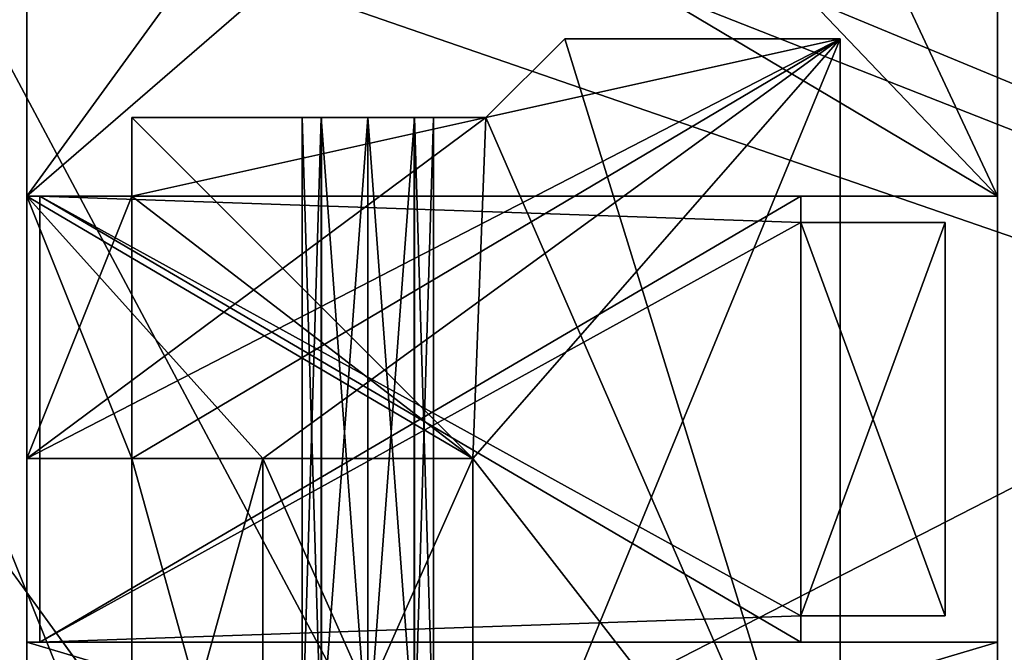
# Model space of a CAD drawing. Header units: millimetres. Extents: x -78 to 78, y -78 to 78.
# Tile 232 of 256: x 39.17 to 42.92, y -16.54 to -14.13. Entities that reach past the tile are written whole.
import ezdxf

# ---------------------------------------------------------------- set-up
doc = ezdxf.new("R2010")
doc.units = ezdxf.units.MM
doc.header["$LTSCALE"] = 41.718519
for name, color, linetype in [('10', 7, 'CONTINUOUS'), ('1111', 7, 'CONTINUOUS'), ('1137', 7, 'CONTINUOUS'), ('1745', 7, 'CONTINUOUS'), ('328', 7, 'CONTINUOUS'), ('344', 7, 'CONTINUOUS'), ('5045', 7, 'CONTINUOUS'), ('5047', 7, 'CONTINUOUS'), ('5051', 7, 'CONTINUOUS'), ('5363', 7, 'CONTINUOUS'), ('5364', 7, 'CONTINUOUS'), ('5365', 7, 'CONTINUOUS'), ('5367', 7, 'CONTINUOUS'), ('5368', 7, 'CONTINUOUS'), ('5369', 7, 'CONTINUOUS'), ('5370', 7, 'CONTINUOUS'), ('5371', 7, 'CONTINUOUS'), ('5372', 7, 'CONTINUOUS'), ('5373', 7, 'CONTINUOUS'), ('5375', 7, 'CONTINUOUS'), ('5376', 7, 'CONTINUOUS'), ('5377', 7, 'CONTINUOUS'), ('5378', 7, 'CONTINUOUS'), ('5379', 7, 'CONTINUOUS'), ('5380', 7, 'CONTINUOUS'), ('5381', 7, 'CONTINUOUS'), ('5383', 7, 'CONTINUOUS'), ('5384', 7, 'CONTINUOUS'), ('5385', 7, 'CONTINUOUS'), ('5386', 7, 'CONTINUOUS'), ('5388', 7, 'CONTINUOUS'), ('5390', 7, 'CONTINUOUS'), ('5391', 7, 'CONTINUOUS'), ('5392', 7, 'CONTINUOUS'), ('5393', 7, 'CONTINUOUS'), ('5394', 7, 'CONTINUOUS'), ('5395', 7, 'CONTINUOUS'), ('5396', 7, 'CONTINUOUS'), ('5397', 7, 'CONTINUOUS'), ('5398', 7, 'CONTINUOUS'), ('5399', 7, 'CONTINUOUS'), ('5400', 7, 'CONTINUOUS'), ('5401', 7, 'CONTINUOUS'), ('5403', 7, 'CONTINUOUS'), ('5404', 7, 'CONTINUOUS'), ('5405', 7, 'CONTINUOUS'), ('5406', 7, 'CONTINUOUS'), ('5408', 7, 'CONTINUOUS'), ('5410', 7, 'CONTINUOUS'), ('5413', 7, 'CONTINUOUS'), ('5416', 7, 'CONTINUOUS'), ('5417', 7, 'CONTINUOUS'), ('5418', 7, 'CONTINUOUS'), ('6', 7, 'CONTINUOUS'), ('748', 7, 'CONTINUOUS'), ('971', 7, 'CONTINUOUS')]:
    doc.layers.add(name, color=color, linetype=linetype)

msp = doc.modelspace()

# ---------------------------------------------------------------- linework, layer by layer
at = {"layer": '10', "linetype": 'CONTINUOUS'}
for points in [[(48.5, 30.5, -2), (49.5, -30.5, -2), (19.2675, 11.1265, -2), (48.5, 30.5, -2)], [(19.2675, 11.1265, -2), (49.5, -30.5, -2), (22.25, 0, -2), (19.2675, 11.1265, -2)], [(22.25, 0, -2), (49.5, -30.5, -2), (19.2675, -11.1265, -2), (22.25, 0, -2)], [(19.2675, -11.1265, -2), (49.5, -30.5, -2), (11.1265, -19.2675, -2), (19.2675, -11.1265, -2)]]:
    msp.add_3dface(points, dxfattribs=at)
at = {"layer": '1111', "color": 7, "linetype": 'CONTINUOUS'}
for points in [[(38.4198, -12.7663, 27.2), (51.4193, -17.8787, 27.2), (37.9551, -13.2311, 27.2), (38.4198, -12.7663, 27.2)], [(39.0771, -12.7663, 27.2), (51.4193, -17.8787, 27.2), (38.4198, -12.7663, 27.2), (39.0771, -12.7663, 27.2)], [(37.9551, -13.2311, 27.2), (44.9704, -30.6799, 27.2), (27.967, -37.3443, 27.2), (37.9551, -13.2311, 27.2)], [(51.4193, -17.8787, 27.2), (44.9704, -30.6799, 27.2), (37.9551, -13.2311, 27.2), (51.4193, -17.8787, 27.2)]]:
    msp.add_3dface(points, dxfattribs=at)
at = {"layer": '1137', "color": 7, "linetype": 'CONTINUOUS'}
for points in [[(39.8798, -10.8284, 26.2), (51.7944, -16.776, 26.937), (39.5212, -11.6942, 26.9379), (39.8798, -10.8284, 26.2)], [(39.8798, -10.8284, 26.2), (52.088, -15.8852, 26.2), (51.7944, -16.776, 26.937), (39.8798, -10.8284, 26.2)], [(51.4193, -17.8787, 27.2), (39.0771, -12.7663, 27.2), (39.5212, -11.6942, 26.9379), (51.4193, -17.8787, 27.2)], [(51.7944, -16.776, 26.937), (51.4193, -17.8787, 27.2), (39.5212, -11.6942, 26.9379), (51.7944, -16.776, 26.937)]]:
    msp.add_3dface(points, dxfattribs=at)
at = {"layer": '1745', "linetype": 'CONTINUOUS'}
for points in [[(31.0424, -69.7372, 28.7), (51.0663, -56.737, 28.7), (75.9193, 7.9475, 28.7), (31.0424, -69.7372, 28.7)], [(31.0424, -69.7372, 28.7), (75.9193, 7.9475, 28.7), (53.7937, -21.0684, 28.7), (31.0424, -69.7372, 28.7)]]:
    msp.add_3dface(points, dxfattribs=at)
at = {"layer": '328', "linetype": 'CONTINUOUS'}
for points in [[(32.5, -30, 15), (15.5, 30, 15), (47.5, -30, 15), (32.5, -30, 15)], [(47.5, -30, 15), (15.5, 30, 15), (67, -30, 15), (47.5, -30, 15)], [(67, -30, 15), (15.5, 30, 15), (67.5, -30, 15), (67, -30, 15)], [(67.5, -30, 15), (15.5, 30, 15), (72.3187, -15.3427, 15), (67.5, -30, 15)], [(72.3187, -15.3427, 15), (15.5, 30, 15), (73.9493, 0, 15), (72.3187, -15.3427, 15)]]:
    msp.add_3dface(points, dxfattribs=at)
at = {"layer": '344', "linetype": 'CONTINUOUS'}
for points in [[(32.5, 30, 16.5), (15.5, -30, 16.5), (47.5, 30, 16.5), (32.5, 30, 16.5)], [(47.5, 30, 16.5), (15.5, -30, 16.5), (67, 30, 16.5), (47.5, 30, 16.5)], [(67, 30, 16.5), (15.5, -30, 16.5), (67.5, 30, 16.5), (67, 30, 16.5)], [(67.5, 30, 16.5), (15.5, -30, 16.5), (72.3187, 15.3427, 16.5), (67.5, 30, 16.5)], [(72.3187, 15.3427, 16.5), (15.5, -30, 16.5), (73.9493, 0, 16.5), (72.3187, 15.3427, 16.5)], [(73.9493, 0, 16.5), (15.5, -30, 16.5), (72.3187, -15.3427, 16.5), (73.9493, 0, 16.5)], [(72.3187, -15.3427, 16.5), (15.5, -30, 16.5), (32.5, -30, 16.5), (72.3187, -15.3427, 16.5)], [(47.5, -30, 16.5), (72.3187, -15.3427, 16.5), (32.5, -30, 16.5), (47.5, -30, 16.5)]]:
    msp.add_3dface(points, dxfattribs=at)
at = {"layer": '5045', "linetype": 'CONTINUOUS'}
for points in [[(44.49, -25, 0.25), (42.894, -25, 0.25), (42.894, 25, 0.25), (44.49, -25, 0.25)], [(44.49, 25, 0.25), (44.49, -25, 0.25), (42.894, 25, 0.25), (44.49, 25, 0.25)]]:
    msp.add_3dface(points, dxfattribs=at)
at = {"layer": '5047', "linetype": 'CONTINUOUS'}
for points in [[(42.894, 25, 14.05), (42.894, -25, 14.05), (44.49, 25, 14.05), (42.894, 25, 14.05)], [(42.894, -25, 14.05), (44.49, -25, 14.05), (44.49, 25, 14.05), (42.894, -25, 14.05)]]:
    msp.add_3dface(points, dxfattribs=at)
at = {"layer": '5051', "linetype": 'CONTINUOUS'}
for points in [[(42.894, 25, 0.25), (42.894, -25, 0.25), (42.894, 2.3987, 4.25), (42.894, 25, 0.25)], [(42.894, -25, 14.05), (42.894, 25, 14.05), (42.894, -2.3987, 9.25), (42.894, -25, 14.05)], [(42.894, 2.3987, 4.25), (42.894, -25, 0.25), (42.894, 2.1532, 4.3524), (42.894, 2.3987, 4.25)], [(42.894, -25, 0.25), (42.894, 2.05, 4.6), (42.894, 2.1532, 4.3524), (42.894, -25, 0.25)], [(42.894, -25, 0.25), (42.894, -2.4013, 4.25), (42.894, 2.05, 4.6), (42.894, -25, 0.25)], [(42.894, -8.2435, 8.0527), (42.894, -25, 14.05), (42.894, -2.3987, 9.25), (42.894, -8.2435, 8.0527)], [(42.894, -2.4013, 4.25), (42.894, -25, 0.25), (42.894, -2.6468, 4.3524), (42.894, -2.4013, 4.25)], [(42.894, -25, 0.25), (42.894, -2.75, 4.6), (42.894, -2.6468, 4.3524), (42.894, -25, 0.25)], [(42.894, -25, 0.25), (42.894, -6.7565, 5.4473), (42.894, -2.75, 4.6), (42.894, -25, 0.25)], [(42.894, -6.7565, 5.4473), (42.894, -25, 0.25), (42.894, -8.254, 5.4533), (42.894, -6.7565, 5.4473)], [(42.894, -25, 0.25), (42.894, -25, 14.05), (42.894, -8.2435, 8.0527), (42.894, -25, 0.25)], [(42.894, -9, 6.75), (42.894, -25, 0.25), (42.894, -8.2435, 8.0527), (42.894, -9, 6.75)], [(42.894, -25, 0.25), (42.894, -9, 6.75), (42.894, -8.254, 5.4533), (42.894, -25, 0.25)]]:
    msp.add_3dface(points, dxfattribs=at)
at = {"layer": '5363', "color": 7, "linetype": 'CONTINUOUS'}
for points in [[(40.6709, -16.9, 8.8357), (40.494, -16.9, 8.7621), (40.6718, -14.5, 8.8368), (40.6709, -16.9, 8.8357)], [(40.6718, -14.5, 8.8368), (40.494, -16.9, 8.7621), (40.494, -14.5, 8.7621), (40.6718, -14.5, 8.8368)], [(40.494, -16.9, 9.2621), (40.6718, -16.9, 9.1873), (40.494, -14.5, 9.2621), (40.494, -16.9, 9.2621)], [(40.494, -14.5, 9.2621), (40.6718, -16.9, 9.1873), (40.6709, -14.5, 9.1884), (40.494, -14.5, 9.2621)], [(40.744, -16.9, 9.0111), (40.6709, -16.9, 8.8357), (40.6718, -14.5, 8.8368), (40.744, -16.9, 9.0111)], [(40.6709, -14.5, 9.1884), (40.6718, -16.9, 9.1873), (40.744, -14.5, 9.013), (40.6709, -14.5, 9.1884)], [(40.6718, -16.9, 9.1873), (40.744, -16.9, 9.0111), (40.744, -14.5, 9.013), (40.6718, -16.9, 9.1873)], [(40.744, -14.5, 9.013), (40.744, -16.9, 9.0111), (40.6718, -14.5, 8.8368), (40.744, -14.5, 9.013)]]:
    msp.add_3dface(points, dxfattribs=at)
at = {"layer": '5364', "color": 7, "linetype": 'CONTINUOUS'}
for points in [[(40.3171, -14.5, 8.8357), (40.244, -14.5, 9.0111), (39.594, -14.5, 3.5121), (40.3171, -14.5, 8.8357)], [(40.3171, -14.5, 8.8357), (39.594, -14.5, 3.5121), (40.244, -14.5, 7.5111), (40.3171, -14.5, 8.8357)], [(40.244, -14.5, 9.0111), (40.3162, -14.5, 9.1873), (39.594, -14.5, 10.0121), (40.244, -14.5, 9.0111)], [(39.594, -14.5, 3.5121), (40.244, -14.5, 9.0111), (39.594, -14.5, 10.0121), (39.594, -14.5, 3.5121)], [(40.3162, -14.5, 9.1873), (40.944, -14.5, 10.0121), (39.594, -14.5, 10.0121), (40.3162, -14.5, 9.1873)], [(39.594, -14.5, 3.5121), (40.944, -14.5, 3.5121), (40.6718, -14.5, 4.3368), (39.594, -14.5, 3.5121)], [(39.594, -14.5, 3.5121), (40.494, -14.5, 7.2621), (40.3171, -14.5, 7.3357), (39.594, -14.5, 3.5121)], [(40.494, -14.5, 7.2621), (39.594, -14.5, 3.5121), (40.244, -14.5, 6.0111), (40.494, -14.5, 7.2621)], [(40.244, -14.5, 7.5111), (39.594, -14.5, 3.5121), (40.3171, -14.5, 7.3357), (40.244, -14.5, 7.5111)], [(40.494, -14.5, 4.2621), (39.594, -14.5, 3.5121), (40.6718, -14.5, 4.3368), (40.494, -14.5, 4.2621)], [(39.594, -14.5, 3.5121), (40.494, -14.5, 4.2621), (40.3171, -14.5, 4.3357), (39.594, -14.5, 3.5121)], [(40.3162, -14.5, 4.6873), (39.594, -14.5, 3.5121), (40.244, -14.5, 4.5111), (40.3162, -14.5, 4.6873)], [(39.594, -14.5, 3.5121), (40.3162, -14.5, 4.6873), (40.494, -14.5, 5.7621), (39.594, -14.5, 3.5121)], [(40.244, -14.5, 4.5111), (39.594, -14.5, 3.5121), (40.3171, -14.5, 4.3357), (40.244, -14.5, 4.5111)], [(39.594, -14.5, 3.5121), (40.494, -14.5, 5.7621), (40.3171, -14.5, 5.8357), (39.594, -14.5, 3.5121)], [(40.244, -14.5, 6.0111), (39.594, -14.5, 3.5121), (40.3171, -14.5, 5.8357), (40.244, -14.5, 6.0111)], [(40.494, -14.5, 8.7621), (40.3171, -14.5, 8.8357), (40.244, -14.5, 7.5111), (40.494, -14.5, 8.7621)], [(40.3162, -14.5, 7.6873), (40.494, -14.5, 8.7621), (40.244, -14.5, 7.5111), (40.3162, -14.5, 7.6873)], [(40.3162, -14.5, 6.1873), (40.494, -14.5, 7.2621), (40.244, -14.5, 6.0111), (40.3162, -14.5, 6.1873)], [(40.3162, -14.5, 9.1873), (40.494, -14.5, 9.2621), (40.944, -14.5, 10.0121), (40.3162, -14.5, 9.1873)], [(40.494, -14.5, 7.7621), (40.494, -14.5, 8.7621), (40.3162, -14.5, 7.6873), (40.494, -14.5, 7.7621)], [(40.494, -14.5, 6.2621), (40.494, -14.5, 7.2621), (40.3162, -14.5, 6.1873), (40.494, -14.5, 6.2621)], [(40.3162, -14.5, 4.6873), (40.494, -14.5, 4.7621), (40.494, -14.5, 5.7621), (40.3162, -14.5, 4.6873)], [(40.494, -14.5, 9.2621), (40.6709, -14.5, 9.1884), (40.944, -14.5, 10.0121), (40.494, -14.5, 9.2621)], [(40.744, -14.5, 9.013), (40.6718, -14.5, 8.8368), (40.494, -14.5, 7.7621), (40.744, -14.5, 9.013)], [(40.494, -14.5, 7.7621), (40.6709, -14.5, 7.6884), (40.744, -14.5, 9.013), (40.494, -14.5, 7.7621)], [(40.6718, -14.5, 8.8368), (40.494, -14.5, 8.7621), (40.494, -14.5, 7.7621), (40.6718, -14.5, 8.8368)], [(40.6718, -14.5, 7.3368), (40.494, -14.5, 7.2621), (40.494, -14.5, 6.2621), (40.6718, -14.5, 7.3368)], [(40.744, -14.5, 7.513), (40.6718, -14.5, 7.3368), (40.494, -14.5, 6.2621), (40.744, -14.5, 7.513)], [(40.6709, -14.5, 6.1884), (40.744, -14.5, 7.513), (40.494, -14.5, 6.2621), (40.6709, -14.5, 6.1884)], [(40.494, -14.5, 4.7621), (40.6709, -14.5, 4.6884), (40.744, -14.5, 6.013), (40.494, -14.5, 4.7621)], [(40.494, -14.5, 5.7621), (40.494, -14.5, 4.7621), (40.6718, -14.5, 5.8368), (40.494, -14.5, 5.7621)], [(40.6718, -14.5, 5.8368), (40.494, -14.5, 4.7621), (40.744, -14.5, 6.013), (40.6718, -14.5, 5.8368)], [(40.6709, -14.5, 9.1884), (40.744, -14.5, 9.013), (40.944, -14.5, 10.0121), (40.6709, -14.5, 9.1884)], [(40.744, -14.5, 7.513), (40.944, -14.5, 10.0121), (40.6709, -14.5, 7.6884), (40.744, -14.5, 7.513)], [(40.944, -14.5, 10.0121), (40.744, -14.5, 7.513), (40.6709, -14.5, 6.1884), (40.944, -14.5, 10.0121)], [(40.944, -14.5, 10.0121), (40.744, -14.5, 9.013), (40.6709, -14.5, 7.6884), (40.944, -14.5, 10.0121)], [(40.744, -14.5, 6.013), (40.944, -14.5, 10.0121), (40.6709, -14.5, 6.1884), (40.744, -14.5, 6.013)], [(40.6709, -14.5, 4.6884), (40.744, -14.5, 4.513), (40.744, -14.5, 6.013), (40.6709, -14.5, 4.6884)], [(40.6718, -14.5, 4.3368), (40.944, -14.5, 3.5121), (40.744, -14.5, 4.513), (40.6718, -14.5, 4.3368)], [(40.944, -14.5, 3.5121), (40.944, -14.5, 10.0121), (40.744, -14.5, 4.513), (40.944, -14.5, 3.5121)], [(40.744, -14.5, 4.513), (40.944, -14.5, 10.0121), (40.744, -14.5, 6.013), (40.744, -14.5, 4.513)]]:
    msp.add_3dface(points, dxfattribs=at)
at = {"layer": '5365', "color": 7, "linetype": 'CONTINUOUS'}
for points in [[(40.3162, -16.9, 8.8368), (40.244, -16.9, 9.013), (40.244, -14.5, 9.0111), (40.3162, -16.9, 8.8368)], [(40.3171, -14.5, 8.8357), (40.3162, -16.9, 8.8368), (40.244, -14.5, 9.0111), (40.3171, -14.5, 8.8357)], [(40.244, -16.9, 9.013), (40.3171, -16.9, 9.1884), (40.3162, -14.5, 9.1873), (40.244, -16.9, 9.013)], [(40.244, -14.5, 9.0111), (40.244, -16.9, 9.013), (40.3162, -14.5, 9.1873), (40.244, -14.5, 9.0111)], [(40.494, -14.5, 8.7621), (40.494, -16.9, 8.7621), (40.3162, -16.9, 8.8368), (40.494, -14.5, 8.7621)], [(40.494, -16.9, 9.2621), (40.494, -14.5, 9.2621), (40.3162, -14.5, 9.1873), (40.494, -16.9, 9.2621)], [(40.3171, -16.9, 9.1884), (40.494, -16.9, 9.2621), (40.3162, -14.5, 9.1873), (40.3171, -16.9, 9.1884)], [(40.494, -14.5, 8.7621), (40.3162, -16.9, 8.8368), (40.3171, -14.5, 8.8357), (40.494, -14.5, 8.7621)]]:
    msp.add_3dface(points, dxfattribs=at)
at = {"layer": '5367', "color": 7, "linetype": 'CONTINUOUS'}
for points in [[(40.3162, -14.5, 4.6873), (40.244, -14.5, 4.5111), (40.244, -16.9, 4.513), (40.3162, -14.5, 4.6873)], [(40.3171, -16.9, 4.6884), (40.3162, -14.5, 4.6873), (40.244, -16.9, 4.513), (40.3171, -16.9, 4.6884)], [(40.244, -14.5, 4.5111), (40.3171, -14.5, 4.3357), (40.3162, -16.9, 4.3368), (40.244, -14.5, 4.5111)], [(40.244, -16.9, 4.513), (40.244, -14.5, 4.5111), (40.3162, -16.9, 4.3368), (40.244, -16.9, 4.513)], [(40.3171, -14.5, 4.3357), (40.494, -14.5, 4.2621), (40.3162, -16.9, 4.3368), (40.3171, -14.5, 4.3357)], [(40.3162, -16.9, 4.3368), (40.494, -14.5, 4.2621), (40.494, -16.9, 4.2621), (40.3162, -16.9, 4.3368)], [(40.494, -14.5, 4.7621), (40.3162, -14.5, 4.6873), (40.494, -16.9, 4.7621), (40.494, -14.5, 4.7621)], [(40.494, -16.9, 4.7621), (40.3162, -14.5, 4.6873), (40.3171, -16.9, 4.6884), (40.494, -16.9, 4.7621)]]:
    msp.add_3dface(points, dxfattribs=at)
at = {"layer": '5368', "color": 7, "linetype": 'CONTINUOUS'}
for points in [[(39.594, -14.5, 3.5121), (39.594, -14.5, 10.0121), (39.594, -14.8, 3.5121), (39.594, -14.5, 3.5121)], [(39.594, -14.5, 10.0121), (39.594, -14.8, 10.0121), (39.594, -14.8, 9.3121), (39.594, -14.5, 10.0121)], [(39.594, -14.5, 10.0121), (39.594, -14.8, 9.3121), (39.594, -15.8, 4.2121), (39.594, -14.5, 10.0121)], [(39.594, -14.8, 3.5121), (39.594, -14.5, 10.0121), (39.594, -14.8, 4.2121), (39.594, -14.8, 3.5121)], [(39.594, -14.8, 4.2121), (39.594, -14.5, 10.0121), (39.594, -15.8, 4.2121), (39.594, -14.8, 4.2121)], [(39.594, -17.6, 3.5121), (39.594, -14.8, 9.3121), (39.594, -15.8, 9.3121), (39.594, -17.6, 3.5121)], [(39.594, -14.8, 9.3121), (39.594, -17.6, 3.5121), (39.594, -15.8, 4.2121), (39.594, -14.8, 9.3121)], [(39.594, -15.8, 10.0121), (39.594, -17.6, 10.0121), (39.594, -17.6, 3.5121), (39.594, -15.8, 10.0121)], [(39.594, -15.8, 10.0121), (39.594, -17.6, 3.5121), (39.594, -15.8, 9.3121), (39.594, -15.8, 10.0121)], [(39.594, -15.8, 4.2121), (39.594, -17.6, 3.5121), (39.594, -15.8, 3.5121), (39.594, -15.8, 4.2121)]]:
    msp.add_3dface(points, dxfattribs=at)
at = {"layer": '5369', "color": 7, "linetype": 'CONTINUOUS'}
for points in [[(40.494, -14.5, 5.7621), (40.6718, -14.5, 5.8368), (40.494, -16.9, 5.7621), (40.494, -14.5, 5.7621)], [(40.494, -16.9, 5.7621), (40.6718, -14.5, 5.8368), (40.6709, -16.9, 5.8357), (40.494, -16.9, 5.7621)], [(40.6709, -14.5, 6.1884), (40.494, -14.5, 6.2621), (40.6718, -16.9, 6.1873), (40.6709, -14.5, 6.1884)], [(40.494, -14.5, 6.2621), (40.494, -16.9, 6.2621), (40.6718, -16.9, 6.1873), (40.494, -14.5, 6.2621)], [(40.6709, -16.9, 5.8357), (40.6718, -14.5, 5.8368), (40.744, -16.9, 6.0111), (40.6709, -16.9, 5.8357)], [(40.744, -14.5, 6.013), (40.6709, -14.5, 6.1884), (40.6718, -16.9, 6.1873), (40.744, -14.5, 6.013)], [(40.6718, -14.5, 5.8368), (40.744, -14.5, 6.013), (40.744, -16.9, 6.0111), (40.6718, -14.5, 5.8368)], [(40.744, -16.9, 6.0111), (40.744, -14.5, 6.013), (40.6718, -16.9, 6.1873), (40.744, -16.9, 6.0111)]]:
    msp.add_3dface(points, dxfattribs=at)
at = {"layer": '5370', "color": 7, "linetype": 'CONTINUOUS'}
for points in [[(42.294, -17.6, 10.0121), (40.944, -14.5, 10.0121), (41.244, -14.2, 10.0121), (42.294, -17.6, 10.0121)], [(42.294, -14.2, 10.0121), (42.294, -17.6, 10.0121), (41.244, -14.2, 10.0121), (42.294, -14.2, 10.0121)], [(39.594, -14.5, 10.0121), (40.944, -14.5, 10.0121), (40.894, -15.8, 10.0121), (39.594, -14.5, 10.0121)], [(39.594, -14.5, 10.0121), (40.894, -15.8, 10.0121), (39.594, -14.8, 10.0121), (39.594, -14.5, 10.0121)], [(40.894, -15.8, 10.0121), (40.944, -14.5, 10.0121), (42.294, -17.6, 10.0121), (40.894, -15.8, 10.0121)], [(40.894, -15.8, 10.0121), (40.094, -15.8, 10.0121), (39.194, -14.8, 10.0121), (40.894, -15.8, 10.0121)], [(39.194, -14.8, 10.0121), (40.094, -15.8, 10.0121), (39.594, -15.8, 10.0121), (39.194, -14.8, 10.0121)], [(39.594, -14.8, 10.0121), (40.894, -15.8, 10.0121), (39.194, -14.8, 10.0121), (39.594, -14.8, 10.0121)], [(39.194, -15.8, 10.0121), (39.194, -14.8, 10.0121), (39.594, -15.8, 10.0121), (39.194, -15.8, 10.0121)], [(39.594, -15.8, 10.0121), (40.094, -15.8, 10.0121), (40.094, -17.6, 10.0121), (39.594, -15.8, 10.0121)], [(39.594, -17.6, 10.0121), (39.594, -15.8, 10.0121), (40.094, -17.6, 10.0121), (39.594, -17.6, 10.0121)], [(40.894, -17.6, 10.0121), (40.894, -15.8, 10.0121), (42.294, -17.6, 10.0121), (40.894, -17.6, 10.0121)]]:
    msp.add_3dface(points, dxfattribs=at)
at = {"layer": '5371', "color": 7, "linetype": 'CONTINUOUS'}
for points in [[(40.494, -14.5, 4.2621), (40.6718, -14.5, 4.3368), (40.494, -16.9, 4.2621), (40.494, -14.5, 4.2621)], [(40.494, -16.9, 4.2621), (40.6718, -14.5, 4.3368), (40.6709, -16.9, 4.3357), (40.494, -16.9, 4.2621)], [(40.6709, -14.5, 4.6884), (40.494, -14.5, 4.7621), (40.6718, -16.9, 4.6873), (40.6709, -14.5, 4.6884)], [(40.494, -14.5, 4.7621), (40.494, -16.9, 4.7621), (40.6718, -16.9, 4.6873), (40.494, -14.5, 4.7621)], [(40.6709, -16.9, 4.3357), (40.6718, -14.5, 4.3368), (40.744, -16.9, 4.5111), (40.6709, -16.9, 4.3357)], [(40.744, -14.5, 4.513), (40.6709, -14.5, 4.6884), (40.6718, -16.9, 4.6873), (40.744, -14.5, 4.513)], [(40.6718, -14.5, 4.3368), (40.744, -14.5, 4.513), (40.744, -16.9, 4.5111), (40.6718, -14.5, 4.3368)], [(40.744, -16.9, 4.5111), (40.744, -14.5, 4.513), (40.6718, -16.9, 4.6873), (40.744, -16.9, 4.5111)]]:
    msp.add_3dface(points, dxfattribs=at)
at = {"layer": '5372', "color": 7, "linetype": 'CONTINUOUS'}
for points in [[(40.3162, -14.5, 7.6873), (40.244, -14.5, 7.5111), (40.244, -16.9, 7.513), (40.3162, -14.5, 7.6873)], [(40.3171, -16.9, 7.6884), (40.3162, -14.5, 7.6873), (40.244, -16.9, 7.513), (40.3171, -16.9, 7.6884)], [(40.244, -14.5, 7.5111), (40.3171, -14.5, 7.3357), (40.3162, -16.9, 7.3368), (40.244, -14.5, 7.5111)], [(40.244, -16.9, 7.513), (40.244, -14.5, 7.5111), (40.3162, -16.9, 7.3368), (40.244, -16.9, 7.513)], [(40.3171, -14.5, 7.3357), (40.494, -14.5, 7.2621), (40.3162, -16.9, 7.3368), (40.3171, -14.5, 7.3357)], [(40.3162, -16.9, 7.3368), (40.494, -14.5, 7.2621), (40.494, -16.9, 7.2621), (40.3162, -16.9, 7.3368)], [(40.494, -14.5, 7.7621), (40.3162, -14.5, 7.6873), (40.494, -16.9, 7.7621), (40.494, -14.5, 7.7621)], [(40.494, -16.9, 7.7621), (40.3162, -14.5, 7.6873), (40.3171, -16.9, 7.6884), (40.494, -16.9, 7.7621)]]:
    msp.add_3dface(points, dxfattribs=at)
at = {"layer": '5373', "color": 7, "linetype": 'CONTINUOUS'}
for points in [[(40.944, -14.5, 10.0121), (40.944, -14.5, 3.5121), (41.244, -14.2, 10.0121), (40.944, -14.5, 10.0121)], [(41.244, -14.2, 10.0121), (40.944, -14.5, 3.5121), (41.244, -14.2, 3.5121), (41.244, -14.2, 10.0121)]]:
    msp.add_3dface(points, dxfattribs=at)
at = {"layer": '5375', "color": 7, "linetype": 'CONTINUOUS'}
for points in [[(40.494, -14.5, 7.2621), (40.6718, -14.5, 7.3368), (40.494, -16.9, 7.2621), (40.494, -14.5, 7.2621)], [(40.494, -16.9, 7.2621), (40.6718, -14.5, 7.3368), (40.6709, -16.9, 7.3357), (40.494, -16.9, 7.2621)], [(40.6709, -14.5, 7.6884), (40.494, -14.5, 7.7621), (40.6718, -16.9, 7.6873), (40.6709, -14.5, 7.6884)], [(40.494, -14.5, 7.7621), (40.494, -16.9, 7.7621), (40.6718, -16.9, 7.6873), (40.494, -14.5, 7.7621)], [(40.6709, -16.9, 7.3357), (40.6718, -14.5, 7.3368), (40.744, -16.9, 7.5111), (40.6709, -16.9, 7.3357)], [(40.744, -14.5, 7.513), (40.6709, -14.5, 7.6884), (40.6718, -16.9, 7.6873), (40.744, -14.5, 7.513)], [(40.6718, -14.5, 7.3368), (40.744, -14.5, 7.513), (40.744, -16.9, 7.5111), (40.6718, -14.5, 7.3368)], [(40.744, -16.9, 7.5111), (40.744, -14.5, 7.513), (40.6718, -16.9, 7.6873), (40.744, -16.9, 7.5111)]]:
    msp.add_3dface(points, dxfattribs=at)
at = {"layer": '5376', "color": 7, "linetype": 'CONTINUOUS'}
for points in [[(40.944, -14.5, 3.5121), (39.194, -15.8, 3.5121), (42.294, -14.2, 3.5121), (40.944, -14.5, 3.5121)], [(39.194, -15.8, 3.5121), (39.594, -15.8, 3.5121), (42.294, -14.2, 3.5121), (39.194, -15.8, 3.5121)], [(42.294, -14.2, 3.5121), (39.594, -15.8, 3.5121), (40.094, -15.8, 3.5121), (42.294, -14.2, 3.5121)], [(40.894, -15.8, 3.5121), (42.294, -14.2, 3.5121), (40.094, -15.8, 3.5121), (40.894, -15.8, 3.5121)], [(40.894, -17.6, 3.5121), (42.294, -17.6, 3.5121), (42.294, -14.2, 3.5121), (40.894, -17.6, 3.5121)], [(40.894, -17.6, 3.5121), (42.294, -14.2, 3.5121), (40.894, -15.8, 3.5121), (40.894, -17.6, 3.5121)], [(41.244, -14.2, 3.5121), (40.944, -14.5, 3.5121), (42.294, -14.2, 3.5121), (41.244, -14.2, 3.5121)], [(39.194, -15.8, 3.5121), (40.944, -14.5, 3.5121), (39.594, -14.8, 3.5121), (39.194, -15.8, 3.5121)], [(40.944, -14.5, 3.5121), (39.594, -14.5, 3.5121), (39.594, -14.8, 3.5121), (40.944, -14.5, 3.5121)], [(39.194, -14.8, 3.5121), (39.194, -15.8, 3.5121), (39.594, -14.8, 3.5121), (39.194, -14.8, 3.5121)], [(39.594, -17.6, 3.5121), (40.094, -17.6, 3.5121), (40.094, -15.8, 3.5121), (39.594, -17.6, 3.5121)], [(39.594, -15.8, 3.5121), (39.594, -17.6, 3.5121), (40.094, -15.8, 3.5121), (39.594, -15.8, 3.5121)]]:
    msp.add_3dface(points, dxfattribs=at)
at = {"layer": '5377', "color": 7, "linetype": 'CONTINUOUS'}
for points in [[(40.3162, -14.5, 6.1873), (40.244, -14.5, 6.0111), (40.244, -16.9, 6.013), (40.3162, -14.5, 6.1873)], [(40.3171, -16.9, 6.1884), (40.3162, -14.5, 6.1873), (40.244, -16.9, 6.013), (40.3171, -16.9, 6.1884)], [(40.244, -14.5, 6.0111), (40.3171, -14.5, 5.8357), (40.3162, -16.9, 5.8368), (40.244, -14.5, 6.0111)], [(40.244, -16.9, 6.013), (40.244, -14.5, 6.0111), (40.3162, -16.9, 5.8368), (40.244, -16.9, 6.013)], [(40.3171, -14.5, 5.8357), (40.494, -14.5, 5.7621), (40.3162, -16.9, 5.8368), (40.3171, -14.5, 5.8357)], [(40.3162, -16.9, 5.8368), (40.494, -14.5, 5.7621), (40.494, -16.9, 5.7621), (40.3162, -16.9, 5.8368)], [(40.494, -14.5, 6.2621), (40.3162, -14.5, 6.1873), (40.494, -16.9, 6.2621), (40.494, -14.5, 6.2621)], [(40.494, -16.9, 6.2621), (40.3162, -14.5, 6.1873), (40.3171, -16.9, 6.1884), (40.494, -16.9, 6.2621)]]:
    msp.add_3dface(points, dxfattribs=at)
at = {"layer": '5378', "color": 7, "linetype": 'CONTINUOUS'}
for points in [[(39.194, -15.8, 3.5121), (39.194, -15.8, 4.2121), (39.594, -15.8, 3.5121), (39.194, -15.8, 3.5121)], [(39.194, -15.8, 4.2121), (39.594, -15.8, 4.2121), (39.594, -15.8, 3.5121), (39.194, -15.8, 4.2121)]]:
    msp.add_3dface(points, dxfattribs=at)
at = {"layer": '5379', "color": 7, "linetype": 'CONTINUOUS'}
for points in [[(42.294, -14.2, 10.0121), (41.244, -14.2, 10.0121), (41.244, -14.2, 3.5121), (42.294, -14.2, 10.0121)], [(42.294, -14.2, 10.0121), (41.244, -14.2, 3.5121), (42.294, -14.2, 3.5121), (42.294, -14.2, 10.0121)]]:
    msp.add_3dface(points, dxfattribs=at)
at = {"layer": '5380', "color": 7, "linetype": 'CONTINUOUS'}
for points in [[(39.594, -14.8, 10.0121), (39.194, -14.8, 10.0121), (39.194, -14.8, 9.3121), (39.594, -14.8, 10.0121)], [(39.594, -14.8, 10.0121), (39.194, -14.8, 9.3121), (39.594, -14.8, 9.3121), (39.594, -14.8, 10.0121)]]:
    msp.add_3dface(points, dxfattribs=at)
at = {"layer": '5381', "color": 7, "linetype": 'CONTINUOUS'}
for points in [[(40.094, -17.6, 10.0121), (40.094, -15.8, 10.0121), (40.094, -17.6, 10.6121), (40.094, -17.6, 10.0121)], [(40.094, -17.6, 10.6121), (40.094, -15.8, 10.0121), (40.094, -15.8, 10.6121), (40.094, -17.6, 10.6121)]]:
    msp.add_3dface(points, dxfattribs=at)
at = {"layer": '5383', "color": 7, "linetype": 'CONTINUOUS'}
for points in [[(39.194, -14.8, 4.2121), (39.194, -14.8, 3.5121), (39.594, -14.8, 4.2121), (39.194, -14.8, 4.2121)], [(39.194, -14.8, 3.5121), (39.594, -14.8, 3.5121), (39.594, -14.8, 4.2121), (39.194, -14.8, 3.5121)]]:
    msp.add_3dface(points, dxfattribs=at)
at = {"layer": '5384', "color": 7, "linetype": 'CONTINUOUS'}
for points in [[(42.294, -17.6, 10.0121), (42.294, -14.2, 10.0121), (42.294, -14.2, 3.5121), (42.294, -17.6, 10.0121)], [(42.294, -17.6, 3.5121), (42.294, -17.6, 10.0121), (42.294, -14.2, 3.5121), (42.294, -17.6, 3.5121)]]:
    msp.add_3dface(points, dxfattribs=at)
at = {"layer": '5385', "color": 7, "linetype": 'CONTINUOUS'}
for points in [[(39.194, -12.6, 2.2621), (39.194, -14.8, 10.0121), (39.194, -14.8, 10.6121), (39.194, -12.6, 2.2621)], [(39.194, -14.8, 10.0121), (39.194, -12.6, 2.2621), (39.194, -14.8, 9.3121), (39.194, -14.8, 10.0121)], [(39.194, -14.8, 2.2621), (39.194, -14.8, 2.9121), (39.194, -12.6, 2.2621), (39.194, -14.8, 2.2621)], [(39.194, -12.6, 2.2621), (39.194, -14.8, 2.9121), (39.194, -15.8, 3.5121), (39.194, -12.6, 2.2621)], [(39.194, -12.6, 11.2621), (39.194, -12.6, 2.2621), (39.194, -14.8, 11.2621), (39.194, -12.6, 11.2621)], [(39.194, -14.8, 11.2621), (39.194, -12.6, 2.2621), (39.194, -14.8, 10.6121), (39.194, -14.8, 11.2621)], [(39.194, -14.8, 9.3121), (39.194, -12.6, 2.2621), (39.194, -15.8, 9.3121), (39.194, -14.8, 9.3121)], [(39.194, -15.8, 9.3121), (39.194, -12.6, 2.2621), (39.194, -14.8, 4.2121), (39.194, -15.8, 9.3121)], [(39.194, -14.8, 4.2121), (39.194, -12.6, 2.2621), (39.194, -14.8, 3.5121), (39.194, -14.8, 4.2121)], [(39.194, -14.8, 3.5121), (39.194, -12.6, 2.2621), (39.194, -15.8, 3.5121), (39.194, -14.8, 3.5121)], [(39.194, -14.8, 10.0121), (39.194, -15.8, 10.0121), (39.194, -16.5, 10.6121), (39.194, -14.8, 10.0121)], [(39.194, -14.8, 10.6121), (39.194, -14.8, 10.0121), (39.194, -16.5, 10.6121), (39.194, -14.8, 10.6121)], [(39.194, -17.6, 11.2621), (39.194, -15.8, 9.3121), (39.194, -14.8, 4.2121), (39.194, -17.6, 11.2621)], [(39.194, -17.6, 11.2621), (39.194, -14.8, 4.2121), (39.194, -15.8, 4.2121), (39.194, -17.6, 11.2621)], [(39.194, -14.8, 2.9121), (39.194, -16.5, 2.9121), (39.194, -15.8, 3.5121), (39.194, -14.8, 2.9121)], [(39.194, -15.8, 10.0121), (39.194, -17.6, 11.2621), (39.194, -16.5, 10.6121), (39.194, -15.8, 10.0121)], [(39.194, -17.6, 11.2621), (39.194, -15.8, 10.0121), (39.194, -15.8, 9.3121), (39.194, -17.6, 11.2621)], [(39.194, -16.5, 2.9121), (39.194, -17.6, 11.2621), (39.194, -15.8, 3.5121), (39.194, -16.5, 2.9121)], [(39.194, -15.8, 3.5121), (39.194, -17.6, 11.2621), (39.194, -15.8, 4.2121), (39.194, -15.8, 3.5121)], [(39.194, -17.6, 2.2621), (39.194, -17.6, 11.2621), (39.194, -16.5, 2.2621), (39.194, -17.6, 2.2621)], [(39.194, -16.5, 2.2621), (39.194, -17.6, 11.2621), (39.194, -16.5, 2.9121), (39.194, -16.5, 2.2621)], [(39.194, -16.5, 10.6121), (39.194, -17.6, 11.2621), (39.194, -16.5, 11.2621), (39.194, -16.5, 10.6121)]]:
    msp.add_3dface(points, dxfattribs=at)
at = {"layer": '5386', "color": 7, "linetype": 'CONTINUOUS'}
for points in [[(39.194, -15.8, 4.2121), (39.194, -14.8, 4.2121), (39.594, -15.8, 4.2121), (39.194, -15.8, 4.2121)], [(39.194, -14.8, 4.2121), (39.594, -14.8, 4.2121), (39.594, -15.8, 4.2121), (39.194, -14.8, 4.2121)]]:
    msp.add_3dface(points, dxfattribs=at)
at = {"layer": '5388', "color": 7, "linetype": 'CONTINUOUS'}
for points in [[(40.094, -15.8, 10.0121), (40.894, -15.8, 10.0121), (40.094, -15.8, 10.6121), (40.094, -15.8, 10.0121)], [(40.094, -15.8, 10.6121), (40.894, -15.8, 10.0121), (40.894, -15.8, 10.6121), (40.094, -15.8, 10.6121)]]:
    msp.add_3dface(points, dxfattribs=at)
at = {"layer": '5390', "color": 7, "linetype": 'CONTINUOUS'}
for points in [[(40.094, -17.6, 3.5121), (40.094, -17.6, 2.9121), (40.094, -15.8, 2.9121), (40.094, -17.6, 3.5121)], [(40.094, -15.8, 3.5121), (40.094, -17.6, 3.5121), (40.094, -15.8, 2.9121), (40.094, -15.8, 3.5121)]]:
    msp.add_3dface(points, dxfattribs=at)
at = {"layer": '5391', "color": 7, "linetype": 'CONTINUOUS'}
for points in [[(39.194, -14.8, 9.3121), (39.194, -15.8, 9.3121), (39.594, -14.8, 9.3121), (39.194, -14.8, 9.3121)], [(39.594, -14.8, 9.3121), (39.194, -15.8, 9.3121), (39.594, -15.8, 9.3121), (39.594, -14.8, 9.3121)]]:
    msp.add_3dface(points, dxfattribs=at)
at = {"layer": '5392', "color": 7, "linetype": 'CONTINUOUS'}
for points in [[(40.894, -15.8, 3.5121), (40.094, -15.8, 3.5121), (40.894, -15.8, 2.9121), (40.894, -15.8, 3.5121)], [(40.094, -15.8, 3.5121), (40.094, -15.8, 2.9121), (40.894, -15.8, 2.9121), (40.094, -15.8, 3.5121)]]:
    msp.add_3dface(points, dxfattribs=at)
at = {"layer": '5393', "color": 7, "linetype": 'CONTINUOUS'}
for points in [[(39.194, -15.8, 10.0121), (39.594, -15.8, 10.0121), (39.594, -15.8, 9.3121), (39.194, -15.8, 10.0121)], [(39.194, -15.8, 9.3121), (39.194, -15.8, 10.0121), (39.594, -15.8, 9.3121), (39.194, -15.8, 9.3121)]]:
    msp.add_3dface(points, dxfattribs=at)
at = {"layer": '5394', "color": 7, "linetype": 'CONTINUOUS'}
for points in [[(40.894, -15.8, 10.0121), (40.894, -17.6, 10.0121), (40.894, -15.8, 10.6121), (40.894, -15.8, 10.0121)], [(40.894, -17.6, 10.0121), (40.894, -17.6, 10.6121), (40.894, -15.8, 10.6121), (40.894, -17.6, 10.0121)]]:
    msp.add_3dface(points, dxfattribs=at)
at = {"layer": '5395', "color": 7, "linetype": 'CONTINUOUS'}
for points in [[(42.894, -17.6, 2.2621), (39.194, -17.6, 2.2621), (42.894, -16.5, 2.2621), (42.894, -17.6, 2.2621)], [(39.194, -17.6, 2.2621), (39.194, -16.5, 2.2621), (42.894, -16.5, 2.2621), (39.194, -17.6, 2.2621)]]:
    msp.add_3dface(points, dxfattribs=at)
at = {"layer": '5396', "color": 7, "linetype": 'CONTINUOUS'}
for points in [[(40.894, -17.6, 2.9121), (40.894, -17.6, 3.5121), (40.894, -15.8, 3.5121), (40.894, -17.6, 2.9121)], [(40.894, -17.6, 2.9121), (40.894, -15.8, 3.5121), (40.894, -15.8, 2.9121), (40.894, -17.6, 2.9121)]]:
    msp.add_3dface(points, dxfattribs=at)
at = {"layer": '5397', "color": 7, "linetype": 'CONTINUOUS'}
for points in [[(40.094, -17.6, 2.9121), (40.894, -17.6, 2.9121), (40.894, -15.8, 2.9121), (40.094, -17.6, 2.9121)], [(40.094, -15.8, 2.9121), (40.094, -17.6, 2.9121), (40.894, -15.8, 2.9121), (40.094, -15.8, 2.9121)]]:
    msp.add_3dface(points, dxfattribs=at)
at = {"layer": '5398', "color": 7, "linetype": 'CONTINUOUS'}
for points in [[(40.094, -17.6, 10.6121), (40.094, -15.8, 10.6121), (40.894, -17.6, 10.6121), (40.094, -17.6, 10.6121)], [(40.894, -17.6, 10.6121), (40.094, -15.8, 10.6121), (40.894, -15.8, 10.6121), (40.894, -17.6, 10.6121)]]:
    msp.add_3dface(points, dxfattribs=at)
at = {"layer": '5399', "color": 7, "linetype": 'CONTINUOUS'}
for points in [[(39.194, -17.6, 11.2621), (42.894, -17.6, 11.2621), (39.194, -16.5, 11.2621), (39.194, -17.6, 11.2621)], [(39.194, -16.5, 11.2621), (42.894, -17.6, 11.2621), (42.894, -16.5, 11.2621), (39.194, -16.5, 11.2621)]]:
    msp.add_3dface(points, dxfattribs=at)
at = {"layer": '5400', "color": 7, "linetype": 'CONTINUOUS'}
for points in [[(42.894, -16.5, 2.2621), (39.194, -16.5, 2.2621), (42.144, -16.5, 2.7121), (42.894, -16.5, 2.2621)], [(42.144, -16.5, 2.7121), (39.194, -16.5, 2.2621), (39.244, -16.5, 2.7121), (42.144, -16.5, 2.7121)], [(39.244, -16.5, 2.7121), (39.194, -16.5, 2.2621), (39.244, -16.5, 2.9121), (39.244, -16.5, 2.7121)], [(39.244, -16.5, 2.9121), (39.194, -16.5, 2.2621), (39.194, -16.5, 2.9121), (39.244, -16.5, 2.9121)], [(42.894, -16.5, 2.2621), (42.144, -16.5, 2.7121), (42.894, -16.5, 2.9121), (42.894, -16.5, 2.2621)], [(42.144, -16.5, 2.7121), (42.144, -16.5, 2.9121), (42.894, -16.5, 2.9121), (42.144, -16.5, 2.7121)]]:
    msp.add_3dface(points, dxfattribs=at)
at = {"layer": '5401', "color": 7, "linetype": 'CONTINUOUS'}
for points in [[(39.194, -14.8, 11.2621), (39.194, -14.8, 10.6121), (39.244, -14.8, 10.6121), (39.194, -14.8, 11.2621)], [(42.894, -14.8, 11.2621), (39.194, -14.8, 11.2621), (42.144, -14.8, 10.8121), (42.894, -14.8, 11.2621)], [(42.144, -14.8, 10.8121), (39.194, -14.8, 11.2621), (39.244, -14.8, 10.8121), (42.144, -14.8, 10.8121)], [(39.244, -14.8, 10.8121), (39.194, -14.8, 11.2621), (39.244, -14.8, 10.6121), (39.244, -14.8, 10.8121)], [(42.894, -14.8, 11.2621), (42.144, -14.8, 10.8121), (42.894, -14.8, 10.6121), (42.894, -14.8, 11.2621)], [(42.144, -14.8, 10.8121), (42.144, -14.8, 10.6121), (42.894, -14.8, 10.6121), (42.144, -14.8, 10.8121)]]:
    msp.add_3dface(points, dxfattribs=at)
at = {"layer": '5403', "color": 7, "linetype": 'CONTINUOUS'}
for points in [[(39.244, -14.8, 2.7121), (39.244, -14.8, 2.9121), (39.194, -14.8, 2.9121), (39.244, -14.8, 2.7121)], [(42.894, -14.8, 2.2621), (39.244, -14.8, 2.7121), (39.194, -14.8, 2.2621), (42.894, -14.8, 2.2621)], [(39.194, -14.8, 2.2621), (39.244, -14.8, 2.7121), (39.194, -14.8, 2.9121), (39.194, -14.8, 2.2621)], [(42.144, -14.8, 2.7121), (39.244, -14.8, 2.7121), (42.894, -14.8, 2.2621), (42.144, -14.8, 2.7121)], [(42.144, -14.8, 2.9121), (42.144, -14.8, 2.7121), (42.894, -14.8, 2.2621), (42.144, -14.8, 2.9121)], [(42.894, -14.8, 2.9121), (42.144, -14.8, 2.9121), (42.894, -14.8, 2.2621), (42.894, -14.8, 2.9121)]]:
    msp.add_3dface(points, dxfattribs=at)
at = {"layer": '5404', "color": 7, "linetype": 'CONTINUOUS'}
for points in [[(42.894, -14.8, 2.2621), (39.194, -14.8, 2.2621), (42.894, -11.6, 2.2621), (42.894, -14.8, 2.2621)], [(42.894, -11.6, 2.2621), (39.194, -14.8, 2.2621), (40.794, -12.6, 2.2621), (42.894, -11.6, 2.2621)], [(40.794, -12.6, 2.2621), (39.194, -14.8, 2.2621), (39.194, -12.6, 2.2621), (40.794, -12.6, 2.2621)]]:
    msp.add_3dface(points, dxfattribs=at)
at = {"layer": '5405', "color": 7, "linetype": 'CONTINUOUS'}
for points in [[(39.194, -16.5, 10.6121), (39.194, -16.5, 11.2621), (39.244, -16.5, 10.8121), (39.194, -16.5, 10.6121)], [(39.194, -16.5, 10.6121), (39.244, -16.5, 10.8121), (39.244, -16.5, 10.6121), (39.194, -16.5, 10.6121)], [(39.244, -16.5, 10.8121), (39.194, -16.5, 11.2621), (42.894, -16.5, 11.2621), (39.244, -16.5, 10.8121)], [(42.144, -16.5, 10.8121), (39.244, -16.5, 10.8121), (42.894, -16.5, 11.2621), (42.144, -16.5, 10.8121)], [(42.144, -16.5, 10.6121), (42.144, -16.5, 10.8121), (42.894, -16.5, 11.2621), (42.144, -16.5, 10.6121)], [(42.894, -16.5, 10.6121), (42.144, -16.5, 10.6121), (42.894, -16.5, 11.2621), (42.894, -16.5, 10.6121)]]:
    msp.add_3dface(points, dxfattribs=at)
at = {"layer": '5406', "color": 7, "linetype": 'CONTINUOUS'}
for points in [[(40.794, -12.6, 11.2621), (42.894, -14.8, 11.2621), (41.394, -11.6, 11.2621), (40.794, -12.6, 11.2621)], [(41.394, -11.6, 11.2621), (42.894, -14.8, 11.2621), (42.894, -11.6, 11.2621), (41.394, -11.6, 11.2621)], [(40.794, -12.6, 11.2621), (39.194, -12.6, 11.2621), (42.894, -14.8, 11.2621), (40.794, -12.6, 11.2621)], [(39.194, -12.6, 11.2621), (39.194, -14.8, 11.2621), (42.894, -14.8, 11.2621), (39.194, -12.6, 11.2621)]]:
    msp.add_3dface(points, dxfattribs=at)
at = {"layer": '5408', "color": 7, "linetype": 'CONTINUOUS'}
for points in [[(39.244, -16.5, 2.7121), (39.244, -16.5, 2.9121), (39.244, -14.8, 2.9121), (39.244, -16.5, 2.7121)], [(39.244, -14.8, 2.7121), (39.244, -16.5, 2.7121), (39.244, -14.8, 2.9121), (39.244, -14.8, 2.7121)]]:
    msp.add_3dface(points, dxfattribs=at)
at = {"layer": '5410', "color": 7, "linetype": 'CONTINUOUS'}
for points in [[(42.144, -14.9, 2.7121), (39.244, -16.5, 2.7121), (42.144, -14.8, 2.7121), (42.144, -14.9, 2.7121)], [(42.144, -14.8, 2.7121), (39.244, -16.5, 2.7121), (39.244, -14.8, 2.7121), (42.144, -14.8, 2.7121)], [(39.244, -16.5, 2.7121), (42.144, -14.9, 2.7121), (42.144, -16.4, 2.7121), (39.244, -16.5, 2.7121)], [(42.694, -14.9, 2.7121), (42.694, -16.4, 2.7121), (42.144, -16.4, 2.7121), (42.694, -14.9, 2.7121)], [(42.144, -14.9, 2.7121), (42.694, -14.9, 2.7121), (42.144, -16.4, 2.7121), (42.144, -14.9, 2.7121)], [(42.144, -16.5, 2.7121), (39.244, -16.5, 2.7121), (42.144, -16.4, 2.7121), (42.144, -16.5, 2.7121)]]:
    msp.add_3dface(points, dxfattribs=at)
at = {"layer": '5413', "color": 7, "linetype": 'CONTINUOUS'}
for points in [[(39.244, -14.8, 10.8121), (39.244, -14.8, 10.6121), (39.244, -16.5, 10.6121), (39.244, -14.8, 10.8121)], [(39.244, -16.5, 10.8121), (39.244, -14.8, 10.8121), (39.244, -16.5, 10.6121), (39.244, -16.5, 10.8121)]]:
    msp.add_3dface(points, dxfattribs=at)
at = {"layer": '5416', "color": 7, "linetype": 'CONTINUOUS'}
for points in [[(42.144, -14.8, 10.8121), (39.244, -14.8, 10.8121), (42.144, -14.9, 10.8121), (42.144, -14.8, 10.8121)], [(42.144, -16.4, 10.8121), (39.244, -14.8, 10.8121), (42.144, -16.5, 10.8121), (42.144, -16.4, 10.8121)], [(39.244, -14.8, 10.8121), (42.144, -16.4, 10.8121), (42.144, -14.9, 10.8121), (39.244, -14.8, 10.8121)], [(42.144, -16.5, 10.8121), (39.244, -14.8, 10.8121), (39.244, -16.5, 10.8121), (42.144, -16.5, 10.8121)], [(42.144, -16.4, 10.8121), (42.694, -16.4, 10.8121), (42.144, -14.9, 10.8121), (42.144, -16.4, 10.8121)], [(42.144, -14.9, 10.8121), (42.694, -16.4, 10.8121), (42.694, -14.9, 10.8121), (42.144, -14.9, 10.8121)]]:
    msp.add_3dface(points, dxfattribs=at)
at = {"layer": '5417', "color": 7, "linetype": 'CONTINUOUS'}
for points in [[(42.694, -16.4, 2.7121), (42.694, -14.9, 2.7121), (42.694, -16.4, 2.3121), (42.694, -16.4, 2.7121)], [(42.694, -16.4, 2.3121), (42.694, -14.9, 2.7121), (42.694, -14.9, 2.3121), (42.694, -16.4, 2.3121)]]:
    msp.add_3dface(points, dxfattribs=at)
at = {"layer": '5418', "color": 7, "linetype": 'CONTINUOUS'}
for points in [[(42.694, -14.9, 10.8121), (42.694, -16.4, 10.8121), (42.694, -14.9, 11.2121), (42.694, -14.9, 10.8121)], [(42.694, -14.9, 11.2121), (42.694, -16.4, 10.8121), (42.694, -16.4, 11.2121), (42.694, -14.9, 11.2121)]]:
    msp.add_3dface(points, dxfattribs=at)
at = {"layer": '6', "linetype": 'CONTINUOUS'}
for points in [[(32.5, 33), (15.5, -33), (47.5, 33), (32.5, 33)], [(47.5, 33), (15.5, -33), (48.5, 31), (47.5, 33)], [(48.5, 31), (15.5, -33), (48.5, 30.5), (48.5, 31)], [(48.5, 30.5), (15.5, -33), (49.5, 30.5), (48.5, 30.5)], [(49.5, 30.5), (15.5, -33), (48.5, -30.5), (49.5, 30.5)]]:
    msp.add_3dface(points, dxfattribs=at)
at = {"layer": '748', "color": 7, "linetype": 'CONTINUOUS'}
for points in [[(25.3127, -16.262, 28.7), (56.4299, 0, 28.7), (23.2898, -13.4811, 28.7), (25.3127, -16.262, 28.7)], [(53.7537, -17.1708, 28.7), (56.4299, 0, 28.7), (25.3127, -16.262, 28.7), (53.7537, -17.1708, 28.7)], [(25.3267, -19.695, 28.7), (53.7537, -17.1708, 28.7), (25.3127, -16.262, 28.7), (25.3267, -19.695, 28.7)]]:
    msp.add_3dface(points, dxfattribs=at)
at = {"layer": '971', "color": 7, "linetype": 'CONTINUOUS'}
msp.add_3dface([(52.088, -15.8852, 26.2), (39.8798, -10.8284, 26.2), (51.7312, 17.0098, 26.2), (52.088, -15.8852, 26.2)], dxfattribs=at)

doc.saveas('drawing.dxf')
